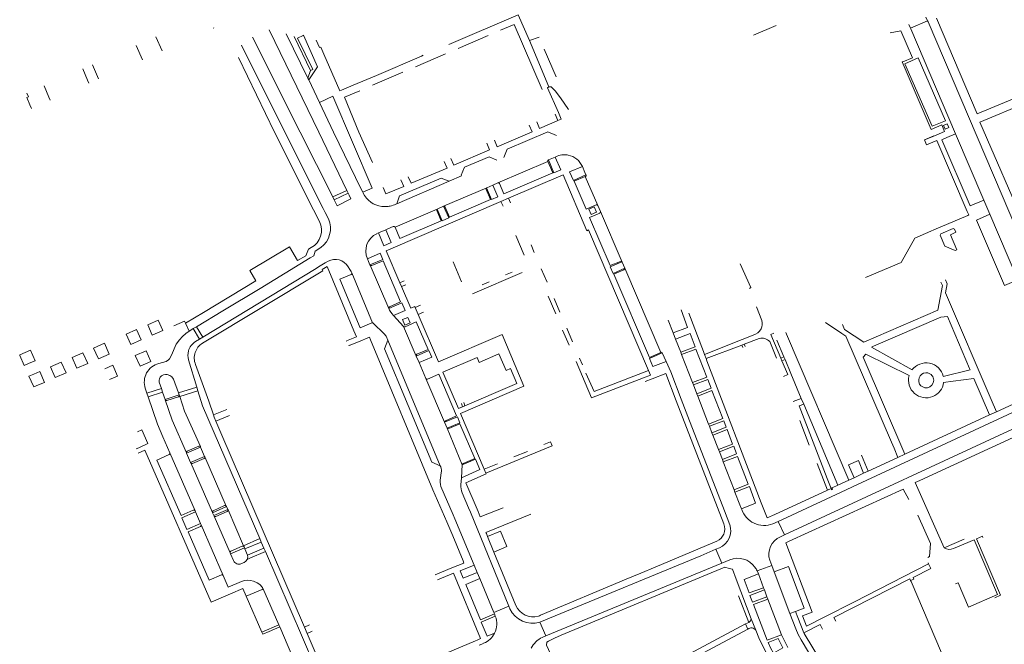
# Model space of a CAD drawing. Extents: x 145000 to 155000, y 457500 to 470000.
# Tile 53 of 256: x 147591 to 147919, y 458829 to 459038. Entities that reach past the tile are written whole.
import ezdxf

# ---------------------------------------------------------------- set-up
doc = ezdxf.new("R2010")
doc.units = 0
doc.header["$LTSCALE"] = 0.2
doc.header["$MEASUREMENT"] = 0
doc.layers.add('kant verharding', color=252, linetype='Continuous', lineweight=0)

msp = doc.modelspace()

# ---------------------------------------------------------------- linework, layer by layer
at = {"layer": 'kant verharding', "lineweight": 0}
for p, q in [((147892.59, 459038.34), (147893.16, 459037.11)), ((147655.28, 459034.64), (147655.17, 459034.85)), ((147842.64, 459035.55), (147835.15, 459032.37)), ((147886.92, 459035.92), (147887.43, 459034.72)), ((147887.43, 459034.72), (147893.16, 459037.11)), ((147893.28, 459036.84), (147893.16, 459037.11)), ((147930.33, 458949.87), (147893.28, 459036.84)), ((147909.63, 459006.15), (147896.1, 459037.98)), ((147636.03, 459031.75), (147638.15, 459027.12)), ((147686.67, 459018), (147679.45, 459032.82)), ((147682.11, 459031.86), (147687.58, 459020.59)), ((147746.72, 459032.2), (147736.73, 459027.92)), ((147760.47, 459030.53), (147763.7, 459031.72)), ((147887.43, 459034.72), (147887.55, 459034.43)), ((147887.55, 459034.43), (147902.42, 458999.51)), ((147629.46, 459028.9), (147631.57, 459024.15)), ((147691.98, 459026), (147690.95, 459028.37)), ((147760.47, 459030.53), (147766.91, 459015.14)), ((147709.55, 459018.89), (147724.48, 459025.37)), ((147732.55, 459026.12), (147722.46, 459021.79)), ((147724.48, 459025.37), (147725.11, 459025.64)), ((147769.33, 459018.53), (147765.43, 459027.73)), ((147616.9, 459017.78), (147614.88, 459022.51)), ((147613.19, 459017.41), (147611.62, 459021.09)), ((147687.58, 459020.59), (147686.67, 459018)), ((147709.55, 459018.89), (147701.74, 459015.67)), ((147718.25, 459019.98), (147708.24, 459015.68)), ((147600.34, 459011.74), (147598.75, 459015.45)), ((147613.65, 459016.35), (147613.19, 459017.41)), ((147686.92, 459017.48), (147686.67, 459018)), ((147690.52, 459009.91), (147686.92, 459017.48)), ((147701.74, 459015.67), (147697.83, 459014.06)), ((147934.96, 459016.66), (147909.63, 459006.15)), ((147703.96, 459013.85), (147698.84, 459011.65)), ((147910.57, 459003.38), (147932.81, 459012.62)), ((147594.57, 459007.93), (147594.05, 459009.14)), ((147600.8, 459010.67), (147600.34, 459011.74)), ((147769.91, 459003.94), (147769.06, 459006.07)), ((147771.09, 459004.41), (147770.15, 459006.54)), ((147769.73, 459003.86), (147769.91, 459003.94)), ((147769.91, 459003.94), (147771.09, 459004.41)), ((147933.35, 458950.61), (147910.57, 459003.38)), ((147899.61, 458998.28), (147902.42, 458999.51)), ((147902.42, 458999.51), (147911.86, 458977.41)), ((147749.92, 458983.16), (147766.59, 458990.28)), ((147769.04, 458991.77), (147766.86, 458990.84)), ((147769.71, 458992.05), (147769.04, 458991.77)), ((147771.68, 458985.84), (147753.51, 458978.06)), ((147778.13, 458988.62), (147773.86, 458986.8)), ((147778.96, 458986.66), (147778.13, 458988.62)), ((147779.3, 458985.86), (147778.96, 458986.66)), ((147733.69, 458983.68), (147716.24, 458976.22)), ((147746.23, 458981.55), (147748.24, 458982.42)), ((147748.24, 458982.42), (147749.92, 458983.16)), ((147779.08, 458985.25), (147779.17, 458985.29)), ((147779.08, 458985.25), (147783.31, 458975.59)), ((147694.93, 458978.46), (147699.6, 458980.65)), ((147700.07, 458979.68), (147695.42, 458977.48)), ((147699.6, 458980.65), (147700.07, 458979.68)), ((147700.07, 458979.68), (147700.39, 458979.01)), ((147704.94, 458980.05), (147704.43, 458981.09)), ((147705.05, 458979.83), (147704.94, 458980.05)), ((147705.08, 458979.78), (147705.05, 458979.83)), ((147711.75, 458981.64), (147712.63, 458979.49)), ((147746.23, 458981.55), (147731.89, 458975.39)), ((147746.23, 458981.55), (147746.2, 458981.53)), ((147694.93, 458978.46), (147695.42, 458977.48)), ((147695.42, 458977.48), (147695.83, 458976.67)), ((147696.39, 458975.56), (147695.83, 458976.67)), ((147696.39, 458975.56), (147700.97, 458977.82)), ((147700.97, 458977.82), (147700.39, 458979.01)), ((147714.33, 458961.2), (147750.99, 458976.98)), ((147716.24, 458976.22), (147716.01, 458976.1)), ((147753.51, 458978.06), (147750.99, 458976.98)), ((147750.99, 458976.98), (147751.68, 458975.4)), ((147753.51, 458978.06), (147754.2, 458976.48)), ((147911.86, 458977.41), (147913.88, 458972.7)), ((147690.5, 458970.27), (147688.55, 458974.16)), ((147692.4, 458973.33), (147691.77, 458974.58)), ((147692.4, 458973.33), (147693.51, 458971.13)), ((147729.72, 458974.44), (147715.71, 458968.36)), ((147731.89, 458975.39), (147729.72, 458974.44)), ((147784.14, 458973.64), (147783.31, 458975.59)), ((147784.14, 458973.64), (147791.37, 458956.79)), ((147913.88, 458972.7), (147923.19, 458950.89)), ((147906.51, 458972.31), (147895.2, 458967.46)), ((147710.16, 458966.48), (147709.64, 458966.24)), ((147712.63, 458967.54), (147710.16, 458966.48)), ((147714.24, 458968.24), (147712.63, 458967.54)), ((147715.11, 458968.61), (147714.24, 458968.24)), ((147715.71, 458968.36), (147715.69, 458968.42)), ((147895.2, 458967.46), (147894.21, 458967.03)), ((147755.89, 458965.62), (147758.69, 458959.12)), ((147680.49, 458961.85), (147683.25, 458957.24)), ((147706.47, 458957.85), (147710.78, 458959.71)), ((147712.73, 458960.52), (147714.33, 458961.2)), ((147717.28, 458949.9), (147712.73, 458960.52)), ((147762.08, 458960), (147761.09, 458962.5)), ((147683.96, 458956.04), (147687.45, 458958.16)), ((147688.65, 458958.88), (147687.45, 458958.16)), ((147690.74, 458955.51), (147692.45, 458956.52)), ((147692.45, 458956.52), (147693.36, 458957.06)), ((147706.47, 458957.85), (147706.83, 458957.01)), ((147706.83, 458957.01), (147707.33, 458955.84)), ((147735.03, 458956.89), (147737.88, 458950.22)), ((147792.21, 458954.73), (147791.37, 458956.79)), ((147651.53, 458929.77), (147690.52, 458953.15)), ((147651.62, 458931.77), (147689.39, 458954.64)), ((147670.71, 458948.01), (147683.96, 458956.04)), ((147689.39, 458954.64), (147689.56, 458954.75)), ((147689.56, 458954.75), (147690.74, 458955.51)), ((147690.52, 458953.15), (147691.69, 458953.85)), ((147693.09, 458955.33), (147691.39, 458954.35)), ((147691.69, 458953.85), (147691.39, 458954.35)), ((147700.05, 458955.17), (147700.6, 458954.35)), ((147708.22, 458936.58), (147701.32, 458953.14)), ((147707.38, 458955.72), (147707.33, 458955.84)), ((147713.6, 458941.28), (147707.38, 458955.72)), ((147758.02, 458953.34), (147741.46, 458946.19)), ((147752.52, 458952.51), (147754.69, 458953.44)), ((147764.43, 458954.55), (147766.34, 458950.09)), ((147792.22, 458954.69), (147792.21, 458954.73)), ((147792.21, 458954.73), (147804.3, 458926.65)), ((147651.85, 458939.97), (147669.32, 458950.47)), ((147718.72, 458950.51), (147717.28, 458949.9)), ((147717.85, 458948.59), (147717.28, 458949.9)), ((147744.76, 458949.19), (147747.01, 458950.15)), ((147719.29, 458949.21), (147717.85, 458948.59)), ((147769.23, 458939.56), (147766.76, 458945.41)), ((147768.67, 458944.64), (147770.55, 458940.13)), ((147645.9, 458936.44), (147651.85, 458939.97)), ((147722.38, 458941.68), (147722.24, 458942.01)), ((147722.38, 458941.68), (147724.16, 458942.44)), ((147723.38, 458939.29), (147722.38, 458941.68)), ((147723.38, 458939.29), (147725.17, 458940.07)), ((147813.57, 458939.71), (147818.43, 458926.98)), ((147836.17, 458941.89), (147837.89, 458937.29)), ((147645.9, 458936.44), (147647.09, 458933.77)), ((147715.21, 458938.99), (147718.52, 458935.34)), ((147730.13, 458923.56), (147723.38, 458939.29)), ((147806.68, 458937.41), (147808.38, 458933.17)), ((147859.08, 458936.69), (147864.6, 458932.95)), ((147649.52, 458935.25), (147648.46, 458934.62)), ((147648.46, 458934.62), (147650.52, 458931.1)), ((147651.62, 458931.77), (147649.52, 458935.25)), ((147718.52, 458935.34), (147722.74, 458925.48)), ((147771.51, 458934.09), (147773.73, 458929.13)), ((147774.83, 458930.24), (147772.92, 458934.7)), ((147808.38, 458933.17), (147809.18, 458931.08)), ((147846.13, 458932.8), (147845.94, 458933.27)), ((147864.81, 458935.94), (147865.51, 458934.31)), ((147649.19, 458930.3), (147650.52, 458931.1)), ((147650.52, 458931.1), (147651.62, 458931.77)), ((147699.57, 458930.55), (147702.82, 458931.91)), ((147699.64, 458930.41), (147699.57, 458930.55)), ((147703.47, 458930.24), (147707.14, 458931.77)), ((147707.51, 458930.87), (147707.14, 458931.77)), ((147728.34, 458880.92), (147707.51, 458930.87)), ((147713.29, 458930.71), (147730.76, 458888.95)), ((147809.18, 458931.08), (147810.88, 458926.72)), ((147818.8, 458926.02), (147831.33, 458930.98)), ((147831.33, 458930.98), (147835.06, 458932.46)), ((147832.05, 458929.42), (147837.05, 458931.3)), ((147840.53, 458930.28), (147842.79, 458924.79)), ((147845.27, 458925.17), (147842.95, 458930.72)), ((147866.88, 458884.13), (147846.13, 458932.8)), ((147810.88, 458926.72), (147811.19, 458925.96)), ((147818.43, 458926.98), (147818.8, 458926.02)), ((147819.33, 458924.65), (147831.21, 458929.11)), ((147831.21, 458929.11), (147832.05, 458929.42)), ((147831.53, 458928.29), (147831.21, 458929.11)), ((147832.05, 458929.42), (147832.36, 458928.61)), ((147874.5, 458928.46), (147875.08, 458928.71)), ((147887.95, 458920.83), (147874.5, 458928.46)), ((147649.66, 458915.1), (147646.92, 458924.22)), ((147722.74, 458925.48), (147723.69, 458923.27)), ((147723.69, 458923.27), (147725.96, 458918)), ((147778.11, 458922.58), (147777.17, 458924.79)), ((147806.01, 458923.69), (147804.75, 458926.51)), ((147807.59, 458920.21), (147806.01, 458923.69)), ((147811.19, 458925.96), (147814.82, 458916.63)), ((147818.8, 458926.02), (147819.33, 458924.65)), ((147819.33, 458924.65), (147819.64, 458923.84)), ((147819.64, 458923.84), (147837.7, 458876.61)), ((147845.27, 458925.17), (147844.24, 458924.76)), ((147844.61, 458923.88), (147844.24, 458924.76)), ((147845.65, 458924.27), (147844.61, 458923.88)), ((147846.57, 458919.28), (147844.61, 458923.88)), ((147845.65, 458924.27), (147845.27, 458925.17)), ((147847.57, 458919.69), (147845.65, 458924.27)), ((147731.62, 458920.09), (147736.8, 458907.97)), ((147800.16, 458920.7), (147800.82, 458919.15)), ((147811.08, 458911.15), (147807.59, 458920.21)), ((147907.36, 458920.87), (147898.36, 458918.71)), ((147907.16, 458921.33), (147907.36, 458920.87)), ((147623.23, 458918.81), (147620.52, 458917.64)), ((147725.96, 458918), (147732.21, 458903.41)), ((147800.82, 458919.15), (147798.51, 458918.25)), ((147801.4, 458917.9), (147799.01, 458916.97)), ((147805.87, 458919.62), (147801.4, 458917.9)), ((147845.15, 458918.69), (147846.57, 458919.28)), ((147851.06, 458911.37), (147847.57, 458919.69)), ((147898.49, 458916.62), (147901.66, 458917.06)), ((147901.66, 458917.06), (147908.6, 458918.02)), ((147908.6, 458918.02), (147913.8, 458905.88)), ((147632.45, 458914.73), (147633.02, 458913.06)), ((147633.02, 458913.06), (147637.84, 458914.68)), ((147638.25, 458913.47), (147633.42, 458911.88)), ((147638.25, 458913.47), (147637.84, 458914.68)), ((147639.08, 458911), (147638.25, 458913.47)), ((147643.52, 458913.24), (147649.66, 458915.1)), ((147650.02, 458913.89), (147643.94, 458912.03)), ((147650.02, 458913.89), (147649.66, 458915.1)), ((147739, 458908.92), (147754.71, 458915.69)), ((147814.82, 458916.63), (147815.11, 458915.88)), ((147815.11, 458915.88), (147816.25, 458912.92)), ((147633.02, 458913.06), (147633.42, 458911.88)), ((147643.76, 458912.56), (147639.08, 458911)), ((147639.12, 458910.89), (147639.08, 458911)), ((147643.52, 458913.24), (147643.76, 458912.56)), ((147643.76, 458912.56), (147643.82, 458912.38)), ((147643.82, 458912.38), (147643.94, 458912.03)), ((147811.08, 458911.15), (147813.31, 458905.34)), ((147816.25, 458912.92), (147816.55, 458912.15)), ((147816.55, 458912.15), (147820.17, 458902.82)), ((147848.32, 458910.31), (147851.06, 458911.37)), ((147851.88, 458909.43), (147851.06, 458911.37)), ((147869.77, 458882.66), (147932, 458911.64)), ((147914.35, 458911.04), (147916.11, 458906.93)), ((147926.1, 458911.51), (147916.11, 458906.93)), ((147655.17, 458905.9), (147659.69, 458907.71)), ((147736.8, 458907.97), (147738.22, 458908.59)), ((147737.8, 458909.64), (147738.22, 458908.59)), ((147738.22, 458908.59), (147739, 458908.92)), ((147739, 458908.92), (147738.58, 458909.97)), ((147934.38, 458907.14), (147845.52, 458865.86)), ((147863.2, 458882.43), (147851.88, 458909.43)), ((147916.11, 458906.93), (147913.8, 458905.88)), ((147655.97, 458903.82), (147660.57, 458905.67)), ((147745.42, 458887.81), (147737.52, 458906.3)), ((147825.45, 458873.96), (147813.31, 458905.34)), ((147853.72, 458895.76), (147850.56, 458904.05)), ((147913.8, 458905.88), (147885.59, 458892.79)), ((147890.58, 458884.02), (147935.35, 458904.7)), ((147631.37, 458900.87), (147629.89, 458900.22)), ((147633.38, 458896.33), (147631.37, 458900.87)), ((147732.21, 458903.41), (147733.02, 458901.43)), ((147738.08, 458889.22), (147733.02, 458901.43)), ((147820.17, 458902.82), (147820.46, 458902.08)), ((147820.46, 458902.08), (147821.3, 458899.92)), ((147638.36, 458898.52), (147640.7, 458893.19)), ((147821.3, 458899.92), (147821.59, 458899.16)), ((147630.3, 458894.93), (147629.48, 458894.55)), ((147630.07, 458893.13), (147632.35, 458894.09)), ((147630.3, 458894.93), (147631.7, 458895.57)), ((147631.7, 458895.57), (147631.98, 458895.69)), ((147631.98, 458895.69), (147633.38, 458896.33)), ((147650.92, 458895.16), (147646.24, 458893.12)), ((147650.92, 458895.16), (147650.87, 458895.29)), ((147650.92, 458895.16), (147652.24, 458892.04)), ((147823.46, 458894.35), (147823.76, 458893.57)), ((147881.1, 458896.77), (147881.98, 458894.73)), ((147881.98, 458894.73), (147883.28, 458891.72)), ((147649.06, 458873.95), (147640.7, 458893.19)), ((147646.24, 458893.12), (147646.2, 458893.2)), ((147647.57, 458890.03), (147646.24, 458893.12)), ((147647.57, 458890.03), (147652.24, 458892.04)), ((147652.24, 458892.04), (147652.31, 458891.89)), ((147659.46, 458875.51), (147652.31, 458891.89)), ((147759.79, 458893.71), (147755.28, 458891.87)), ((147823.76, 458893.57), (147824.76, 458891)), ((147824.76, 458891), (147825.05, 458890.24)), ((147871.11, 458892.49), (147873.32, 458887.11)), ((147883.28, 458891.72), (147873.32, 458887.11)), ((147885.59, 458892.79), (147883.28, 458891.72)), ((147647.63, 458889.91), (147647.57, 458890.03)), ((147647.63, 458889.91), (147654.86, 458873.39)), ((147730.92, 458888.52), (147730.76, 458888.95)), ((147738.08, 458889.22), (147737.8, 458884.95)), ((147749.83, 458889.56), (147745.42, 458887.81)), ((147745.98, 458886.47), (147745.42, 458887.81)), ((147825.05, 458890.24), (147828.68, 458880.89)), ((147858.42, 458884.24), (147856.38, 458889.65)), ((147730.85, 458884.86), (147731.11, 458886.61)), ((147737.8, 458884.95), (147737.65, 458882.56)), ((147859.76, 458880.84), (147858.42, 458884.24)), ((147859.67, 458884.71), (147860.98, 458881.4)), ((147866.88, 458884.13), (147863.2, 458882.43)), ((147868.65, 458884.95), (147866.88, 458884.13)), ((147871.83, 458886.42), (147868.65, 458884.95)), ((147873.32, 458887.11), (147871.83, 458886.42)), ((147888.99, 458883.31), (147890.58, 458884.02)), ((147728.34, 458880.92), (147732.91, 458870.21)), ((147735.05, 458872.53), (147730.99, 458882.05)), ((147828.68, 458880.89), (147828.97, 458880.13)), ((147842.25, 458872.74), (147859.76, 458880.84)), ((147847, 458863.79), (147885.04, 458881.12)), ((147859.76, 458880.84), (147860.98, 458881.4)), ((147861.31, 458881.55), (147860.98, 458881.4)), ((147863.2, 458882.43), (147861.31, 458881.55)), ((147864.35, 458880.13), (147869.77, 458882.66)), ((147885.04, 458881.12), (147886.89, 458877.64)), ((147898.69, 458861.6), (147888.99, 458883.31)), ((147738.1, 458879.95), (147740.21, 458874.94)), ((147828.97, 458880.13), (147830.61, 458875.92)), ((147847.94, 458872.49), (147864.35, 458880.13)), ((147659.55, 458875.33), (147654.9, 458873.28)), ((147655.31, 458872.31), (147660.02, 458874.37)), ((147659.55, 458875.33), (147659.46, 458875.51)), ((147660.02, 458874.37), (147659.55, 458875.33)), ((147660.02, 458874.37), (147660.06, 458874.26)), ((147665.22, 458862.3), (147660.06, 458874.26)), ((147740.21, 458874.94), (147740.82, 458873.45)), ((147743.35, 458873.73), (147743.05, 458874.44)), ((147751.7, 458874.88), (147744.11, 458871.9)), ((147831.11, 458874.62), (147830.61, 458875.92)), ((147831.21, 458874.38), (147831.11, 458874.62)), ((147649.23, 458873.55), (147649.06, 458873.95)), ((147649.23, 458873.55), (147650.9, 458869.69)), ((147654.9, 458873.28), (147654.86, 458873.39)), ((147655.31, 458872.31), (147654.9, 458873.28)), ((147655.38, 458872.17), (147655.31, 458872.31)), ((147655.38, 458872.17), (147660.73, 458859.92)), ((147735.05, 458872.53), (147735.59, 458871.25)), ((147735.59, 458871.25), (147742.05, 458855.86)), ((147740.82, 458873.45), (147753.61, 458842.15)), ((147744.11, 458871.9), (147743.35, 458873.73)), ((147746, 458866.72), (147760.89, 458872.76)), ((147825.45, 458873.96), (147827.26, 458869.3)), ((147843.36, 458870.4), (147847.94, 458872.49)), ((147650.9, 458869.69), (147651.08, 458869.3)), ((147658.41, 458852.4), (147651.08, 458869.3)), ((147843.36, 458870.4), (147841.53, 458869.56)), ((147843.36, 458870.4), (147845.52, 458865.86)), ((147665.22, 458862.3), (147670.61, 458864.7)), ((147670.61, 458864.7), (147671.13, 458863.49)), ((147746.53, 458865.39), (147748.64, 458860.14)), ((147845.52, 458865.86), (147844.12, 458865.2)), ((147898.69, 458861.6), (147905.29, 458864.48)), ((147660.89, 458859.55), (147665.54, 458861.55)), ((147665.38, 458861.95), (147665.22, 458862.3)), ((147665.54, 458861.55), (147665.38, 458861.95)), ((147665.54, 458861.55), (147665.69, 458861.2)), ((147671.13, 458863.49), (147665.69, 458861.2)), ((147665.69, 458861.2), (147666.54, 458859.17)), ((147666.54, 458859.17), (147671.98, 458861.51)), ((147671.13, 458863.49), (147671.98, 458861.51)), ((147672.5, 458860.32), (147671.98, 458861.51)), ((147821.64, 458863.28), (147802.38, 458855.17)), ((147817.58, 458858.97), (147822.64, 458861.12)), ((147822.89, 458863.8), (147821.64, 458863.28)), ((147822.64, 458861.12), (147823.76, 458861.59)), ((147822.64, 458861.12), (147824.6, 458856.51)), ((147845.91, 458863.3), (147846.56, 458863.59)), ((147846.56, 458863.59), (147847, 458863.79)), ((147660.89, 458859.55), (147660.73, 458859.92)), ((147660.89, 458859.55), (147661.86, 458857.31)), ((147666.45, 458857.73), (147667.35, 458858.11)), ((147667.35, 458858.11), (147672.5, 458860.32)), ((147672.5, 458860.32), (147692.16, 458814.86)), ((147769.01, 458838.95), (147817.58, 458858.97)), ((147734.6, 458854.87), (147729.11, 458852.61)), ((147742.05, 458855.86), (147743.07, 458853.4)), ((147765.92, 458832.3), (147824.6, 458856.51)), ((147827.23, 458857.59), (147824.6, 458856.51)), ((147836.33, 458853.87), (147841.22, 458855.72)), ((147841.22, 458855.72), (147840.56, 458857.44)), ((147841.22, 458855.72), (147842.04, 458853.59)), ((147735.17, 458853.16), (147729.79, 458850.95)), ((147744.14, 458831.33), (147735.17, 458853.16)), ((147743.07, 458853.4), (147743.93, 458851.33)), ((147743.93, 458851.33), (147748.6, 458840.09)), ((147834.38, 458837.95), (147829.35, 458851.17)), ((147836.75, 458852.87), (147836.33, 458853.87)), ((147838.43, 458848.31), (147836.75, 458852.87)), ((147842.04, 458853.59), (147847.27, 458839.71)), ((147887.5, 458850.7), (147887.25, 458851.28)), ((147888.51, 458851.19), (147887.5, 458850.7)), ((147671.65, 458848.15), (147676.95, 458835.97)), ((147838.75, 458847.54), (147838.43, 458848.31)), ((147887.66, 458850.32), (147887.5, 458850.7)), ((147916.32, 458783.04), (147887.66, 458850.32)), ((147671.3, 458833.54), (147666.05, 458845.46)), ((147830.17, 458845.59), (147833.59, 458836.72)), ((147839.61, 458845.25), (147838.75, 458847.54)), ((147839.9, 458844.51), (147839.61, 458845.25)), ((147748.6, 458840.09), (147753.61, 458842.15)), ((147753.61, 458842.15), (147753.99, 458841.23)), ((147844.43, 458832.61), (147839.9, 458844.51)), ((147748.6, 458840.09), (147748.81, 458839.58)), ((147748.81, 458839.58), (147749.11, 458838.84)), ((147769.01, 458838.95), (147763.89, 458836.84)), ((147847.27, 458839.71), (147849.18, 458840.42)), ((147849.95, 458838.4), (147849.18, 458840.42)), ((147851.89, 458833.27), (147849.95, 458838.4)), ((147676.95, 458835.97), (147671.3, 458833.54)), ((147673.8, 458833.73), (147677.28, 458835.24)), ((147677.28, 458835.24), (147676.95, 458835.97)), ((147677.28, 458835.24), (147687.02, 458812.71)), ((147687.17, 458835.89), (147685.49, 458835.13)), ((147686.39, 458833.04), (147685.49, 458835.13)), ((147763.89, 458836.84), (147765.92, 458832.3)), ((147832.47, 458836.29), (147833.59, 458836.72)), ((147833.22, 458834.51), (147832.47, 458836.29)), ((147835.95, 458834.15), (147834.38, 458837.95)), ((147671.3, 458833.54), (147671.63, 458832.79)), ((147671.63, 458832.79), (147673.8, 458833.73)), ((147688.03, 458833.8), (147686.39, 458833.04)), ((147694.61, 458813.96), (147686.39, 458833.04)), ((147764.68, 458831.77), (147765.92, 458832.3)), ((147803.71, 458818.76), (147833.22, 458834.51)), ((147844.43, 458832.61), (147846.57, 458828.35)), ((147742.49, 458830.63), (147699.93, 458812.76)), ((147743.01, 458830.85), (147742.49, 458830.63)), ((147744.14, 458831.33), (147743.01, 458830.85)), ((147745.22, 458829.77), (147743.73, 458829.13))]:
    msp.add_line(p, q, dxfattribs=at)
at = {"layer": 'kant verharding', "lineweight": 0, "flags": 128}
for points in [[(147733.66, 459029.28), (147756.73, 459039.11), (147760.47, 459030.53)], [(147764.76, 459014.28), (147755.35, 459035.91), (147750.86, 459033.98)], [(147668.22, 459031.71), (147684.1, 459000), (147694.93, 458978.46)], [(147673.81, 459034.16), (147690.25, 459000), (147699.6, 458980.65)], [(147687.58, 459020.59), (147688.33, 459020.96), (147683.25, 459031.41), (147685.09, 459032.25)], [(147685.09, 459032.25), (147685.25, 459032.33), (147689.88, 459021.81), (147686.92, 459017.48)], [(147884.28, 459033.75), (147880.67, 459033.08)], [(147884.92, 459023.51), (147888.08, 459024.85), (147884.28, 459033.75)], [(147664.56, 459029.02), (147679.01, 459000), (147691.77, 458974.58)], [(147689.46, 459030.71), (147690.58, 459028.21), (147690.95, 459028.37)], [(147697.83, 459014.06), (147697.27, 459013.83), (147691.98, 459026)], [(147688.55, 458974.16), (147675.53, 459000), (147663.54, 459024.93)], [(147894.3, 459000.94), (147884.71, 459023.42), (147884.92, 459023.51)], [(147894.67, 459002), (147899.12, 459003.87), (147890, 459024.77), (147885.56, 459022.85), (147894.67, 459002)], [(147770.15, 459006.54), (147766.46, 459014.85), (147766.91, 459015.14)], [(147766.91, 459015.14), (147767.76, 459015.11), (147769.09, 459013.85), (147770.88, 459011.48), (147773.53, 459007.62)], [(147594.05, 459009.14), (147593.02, 459011.56), (147593.57, 459011.79), (147593.06, 459013)], [(147704.94, 458980.05), (147708.12, 458981.43), (147695, 459012.01), (147690.52, 459009.91)], [(147704.43, 458981.09), (147695.23, 459000), (147690.52, 459009.91)], [(147698.84, 459011.65), (147703.59, 459000), (147708.22, 458989.89)], [(147760.44, 459002.39), (147761.36, 459000.21), (147749.74, 458995.19), (147748.79, 458997.43)], [(147762.93, 459003.46), (147763.84, 459001.32), (147769.73, 459003.86)], [(147894.3, 459000.94), (147897.87, 459002.46), (147898.82, 459000.24)], [(147899.67, 459002.81), (147898.43, 459002.28), (147898.96, 459001.05), (147900.22, 459001.58), (147899.67, 459002.81)], [(147751.9, 458991.65), (147753.08, 458994.4), (147766.56, 459000.12), (147769.48, 458998.97)], [(147898.82, 459000.24), (147895.26, 458998.69), (147892.14, 458997.46)], [(147892.14, 458997.46), (147895.22, 458998.77)], [(147734.29, 458991.24), (147735.29, 458989.03), (147747.22, 458994.13), (147746.3, 458996.37)], [(147892.14, 458997.46), (147892.81, 458995.85), (147896.23, 458997.32), (147906.37, 458973.66)], [(147911.86, 458977.41), (147907.38, 458975.45), (147897.89, 458997.51), (147899.61, 458998.28)], [(147720.12, 458985.21), (147721.05, 458983.04), (147733.08, 458988.1), (147732.09, 458990.31)], [(147737.73, 458985.74), (147738.89, 458988.35), (147747.07, 458991.8), (147749.64, 458990.71)], [(147766.59, 458990.28), (147768.22, 458986.5), (147751.96, 458979.55), (147750.51, 458982.92)], [(147769.04, 458991.77), (147770.91, 458987.52), (147768.56, 458986.54), (147766.86, 458990.84)], [(147737.73, 458985.74), (147737.85, 458985.46), (147733.69, 458983.68)], [(147800.16, 458920.7), (147780.17, 458967.47), (147779.62, 458967.22), (147771.68, 458985.84)], [(147773.86, 458986.8), (147775.14, 458983.91), (147779.3, 458985.86)], [(147712.63, 458979.49), (147718.61, 458981.9), (147717.61, 458984.14)], [(147716.24, 458976.22), (147717.22, 458978.79), (147731.08, 458984.71), (147733.69, 458983.68)], [(147748.24, 458982.42), (147749.95, 458978.52), (147747.87, 458977.65), (147746.2, 458981.53)], [(147782.68, 458975.81), (147779.37, 458974.37), (147775.37, 458983.67), (147779.08, 458985.25)], [(147746.07, 458981), (147747.52, 458977.65), (147733.79, 458971.74), (147732.37, 458975.1)], [(147715.71, 458968.36), (147717.32, 458964.65), (147731.05, 458970.54), (147729.61, 458973.9)], [(147731.89, 458975.39), (147733.58, 458971.5), (147731.39, 458970.55), (147729.72, 458974.44)], [(147782.84, 458973.36), (147782.07, 458975.17), (147780.28, 458974.42), (147781.02, 458972.61), (147782.84, 458973.36)], [(147790.8, 458957.01), (147787.37, 458955.59), (147780.54, 458971.62), (147783.88, 458973.03)], [(147906.37, 458973.66), (147906.88, 458972.47), (147906.51, 458972.31)], [(147923.19, 458950.89), (147918.74, 458948.92), (147909.42, 458970.71), (147913.88, 458972.7)], [(147712.63, 458967.54), (147714.46, 458963.28), (147711.99, 458962.18), (147710.16, 458966.48)], [(147894.21, 458967.03), (147888.86, 458964.74), (147884.38, 458956.6), (147872.48, 458951.59)], [(147902.59, 458966.68), (147902.13, 458967.78), (147901.68, 458967.94), (147897.54, 458966.16), (147897.34, 458965.7), (147898.87, 458962.02), (147902.37, 458960.6), (147902.89, 458960.85), (147900.76, 458965.9), (147902.59, 458966.68)], [(147669.32, 458950.47), (147667.27, 458953.92), (147680.49, 458961.85)], [(147683.25, 458957.24), (147686, 458958.86), (147686.88, 458961.11), (147687.74, 458961.62)], [(147690.99, 458961.6), (147689.03, 458960.42), (147688.68, 458958.9), (147688.65, 458958.88)], [(147710.78, 458959.71), (147711.64, 458957.65), (147707.33, 458955.84)], [(147707.95, 458955.59), (147711.7, 458957.22), (147717.57, 458943.49), (147713.85, 458941.86)], [(147791.29, 458956.9), (147787.36, 458955.24), (147788.34, 458952.99), (147792.22, 458954.69)], [(147791.37, 458956.79), (147791.33, 458956.85), (147791.29, 458956.9)], [(147830.72, 458956.2), (147834.21, 458948.31), (147833.8, 458948)], [(147702.82, 458931.91), (147702, 458933.85), (147693.09, 458955.33)], [(147700.6, 458954.35), (147701.05, 458953.65), (147701.31, 458953.17), (147701.32, 458953.14)], [(147804.3, 458926.65), (147800.49, 458925), (147788.58, 458952.76), (147791.95, 458954.2)], [(147701.06, 458952.66), (147697.31, 458951.05), (147704.04, 458934.86), (147707.97, 458936.55), (147708.09, 458936.58), (147708.22, 458936.58)], [(147865.51, 458934.31), (147871.92, 458930.11), (147896.54, 458940.76), (147898.08, 458948.93), (147897.55, 458950.13)], [(147899.13, 458950.82), (147899.72, 458949.52), (147899.15, 458946.51), (147914.35, 458911.04)], [(147649.52, 458935.25), (147658.34, 458940.52), (147670.71, 458948.01)], [(147722.24, 458942.01), (147720.91, 458941.44), (147717.85, 458948.59)], [(147713.6, 458941.28), (147717.95, 458943.19), (147719.05, 458940.64), (147715.21, 458938.99)], [(147713.6, 458941.28), (147713.81, 458940.79), (147714.04, 458940.38), (147714.64, 458939.62), (147715.21, 458938.99)], [(147810.99, 458940.81), (147813.18, 458935.03), (147808.38, 458933.17)], [(147638.27, 458933.95), (147636.75, 458937.42), (147633.3, 458935.91), (147634.82, 458932.45), (147638.27, 458933.95)], [(147642.01, 458935.57), (147645.57, 458937.04), (147645.9, 458936.44)], [(147713.29, 458930.71), (147712.69, 458932.06), (147712.11, 458932.82), (147708.46, 458936.43)], [(147720.75, 458936.55), (147719.99, 458938.35), (147718.17, 458937.59), (147718.94, 458935.78), (147720.75, 458936.55)], [(147719.02, 458935.24), (147722.78, 458936.84), (147726.73, 458927.65), (147722.97, 458926.06)], [(147875.08, 458928.71), (147897.55, 458938.44), (147899.74, 458938.62), (147907.16, 458921.33)], [(147631.11, 458930.83), (147629.58, 458934.29), (147626.11, 458932.81), (147627.64, 458929.35), (147631.11, 458930.83)], [(147647.09, 458933.77), (147646.03, 458932.99), (147644.88, 458931.97), (147643.84, 458930.84), (147642.82, 458929.4), (147641.22, 458925.73), (147640.59, 458924.57), (147640.23, 458924.18), (147639.39, 458923.67), (147636.97, 458922.99)], [(147648.46, 458934.62), (147647.28, 458933.9), (147647.09, 458933.77)], [(147844.24, 458924.76), (147840.86, 458932.7), (147841.94, 458933.12)], [(147700.3, 458929.07), (147700.37, 458928.94), (147703.47, 458930.24)], [(147713.29, 458930.71), (147712.2, 458927.87), (147727.97, 458890.16), (147730.76, 458888.95)], [(147737.52, 458906.3), (147758.63, 458915.39), (147751.36, 458932.64), (147730.13, 458923.56)], [(147809.18, 458931.08), (147813.98, 458932.93), (147815.66, 458928.59), (147810.88, 458926.72)], [(147864.6, 458932.95), (147865.89, 458932.08), (147881.1, 458896.77)], [(147590.71, 458925.7), (147590.63, 458925.9), (147594.19, 458927.45), (147595.73, 458923.91), (147593.78, 458923.05)], [(147609.56, 458921.66), (147609.67, 458921.42), (147613.3, 458922.99), (147611.64, 458926.56), (147608.09, 458925), (147609.56, 458921.66)], [(147620.41, 458926.12), (147618.85, 458929.71), (147615.27, 458928.12), (147616.74, 458924.8)], [(147630.72, 458922.06), (147634.29, 458923.6), (147632.74, 458927.2), (147629.14, 458925.63), (147630.72, 458922.06)], [(147723.69, 458923.27), (147727.98, 458925.12), (147727.01, 458927.3), (147722.74, 458925.48)], [(147804.75, 458926.51), (147804.63, 458926.79), (147804.3, 458926.65)], [(147811.19, 458925.96), (147815.89, 458927.77), (147819.55, 458918.43), (147814.82, 458916.63)], [(147593.78, 458923.05), (147592.17, 458922.34), (147590.71, 458925.7)], [(147602.37, 458918.53), (147602.46, 458918.3), (147606.08, 458919.84), (147604.5, 458923.44), (147600.92, 458921.85), (147602.37, 458918.53)], [(147616.74, 458924.8), (147616.84, 458924.57), (147620.41, 458926.12)], [(147743.77, 458923.34), (147743.09, 458924.97), (147731.62, 458920.09)], [(147752.69, 458920.63), (147750.33, 458926.17), (147743.77, 458923.34)], [(147798.51, 458918.25), (147781.12, 458911.6), (147776.07, 458923.68)], [(147804.75, 458926.51), (147800.48, 458924.65), (147801.59, 458922.02), (147806.01, 458923.69)], [(147872.58, 458926.14), (147871.68, 458925.06), (147885.59, 458892.79)], [(147886.99, 458918.94), (147872.58, 458926.14)], [(147596.93, 458915.88), (147598.84, 458916.71), (147597.32, 458920.28), (147595.36, 458919.44)], [(147618.98, 458921.2), (147621.7, 458922.39), (147623.23, 458918.81)], [(147655.17, 458905.9), (147653.63, 458910.47), (147649.23, 458922.63)], [(147754.71, 458915.69), (147756.28, 458916.37), (147754.2, 458921.28), (147752.69, 458920.63)], [(147800.16, 458920.7), (147781.99, 458913.67), (147779.31, 458919.8)], [(147595.36, 458919.44), (147593.73, 458918.74), (147595.2, 458915.45)], [(147637.84, 458914.68), (147637.14, 458916.79), (147637.1, 458917.43), (147637.18, 458917.86), (147637.48, 458918.48), (147637.93, 458918.92), (147638.55, 458919.24), (147639.2, 458919.35), (147639.77, 458919.31), (147640.62, 458919.04), (147641.29, 458918.54), (147641.91, 458917.76), (147643.52, 458913.24)], [(147726.54, 458917.78), (147730.27, 458919.39), (147736.22, 458905.51), (147732.48, 458903.86)], [(147825.26, 458869.53), (147809.38, 458910.54), (147805.87, 458919.62)], [(147815.11, 458915.88), (147819.89, 458917.71), (147821.03, 458914.78), (147816.25, 458912.92)], [(147595.2, 458915.45), (147595.32, 458915.18), (147596.93, 458915.88)], [(147670.61, 458864.7), (147651.52, 458908.9), (147650.02, 458913.89)], [(147816.55, 458912.15), (147821.27, 458913.97), (147824.88, 458904.65), (147820.17, 458902.82)], [(147633.42, 458911.88), (147636.5, 458902.77), (147638.36, 458898.52)], [(147643.82, 458912.38), (147643.75, 458912.09), (147643.51, 458911.93), (147639.68, 458910.63), (147639.35, 458910.65), (147639.12, 458910.89)], [(147646.2, 458893.2), (147641.42, 458904.14), (147639.12, 458910.89)], [(147643.94, 458912.03), (147645.58, 458907.16), (147650.87, 458895.29)], [(147859.67, 458884.71), (147850.4, 458908.86), (147851.88, 458909.43)], [(147655.97, 458903.82), (147655.45, 458905.07), (147655.17, 458905.9)], [(147685.49, 458835.13), (147657.6, 458899.88), (147655.97, 458903.82)], [(147733.02, 458901.43), (147737.33, 458903.26), (147736.47, 458905.27), (147732.21, 458903.41)], [(147820.46, 458902.08), (147825.25, 458903.92), (147826.08, 458901.78), (147821.3, 458899.92)], [(147733.6, 458901.28), (147737.32, 458902.91), (147742.26, 458891.35), (147738.36, 458889.64)], [(147821.59, 458899.16), (147826.32, 458900.96), (147828.18, 458896.15), (147823.46, 458894.35)], [(147823.46, 458894.35), (147821.59, 458899.16)], [(147632.35, 458894.09), (147654.38, 458843.49), (147660.91, 458846.29)], [(147650.87, 458895.29), (147650.61, 458895.49), (147650.29, 458895.48), (147646.43, 458893.8), (147646.2, 458893.55), (147646.2, 458893.2)], [(147745.98, 458886.47), (147768.01, 458895.58), (147767.45, 458896.92), (147765.24, 458896.02)], [(147823.76, 458893.57), (147828.54, 458895.41), (147829.52, 458892.86), (147824.76, 458891)], [(147649.06, 458873.95), (147648.8, 458874.16), (147648.46, 458874.14), (147644.39, 458872.35), (147636.31, 458890.82), (147640.43, 458892.62), (147640.67, 458892.85), (147640.7, 458893.19)], [(147652.31, 458891.89), (147652.27, 458891.59), (147652.05, 458891.39), (147648.23, 458889.73), (147647.89, 458889.69), (147647.63, 458889.91)], [(147737.8, 458884.95), (147743.99, 458887.64), (147742.51, 458891.12), (147738.08, 458889.22)], [(147825.05, 458890.24), (147829.76, 458892.05), (147833.35, 458882.74), (147828.68, 458880.89)], [(147871.83, 458886.42), (147870.08, 458890.64), (147866.78, 458889.22), (147868.65, 458884.95)], [(147743.05, 458874.44), (147739.32, 458883.25), (147746.09, 458886.23), (147745.98, 458886.47)], [(147828.97, 458880.13), (147833.76, 458881.97), (147835.84, 458876.47), (147831.11, 458874.62)], [(147860.98, 458881.4), (147861.17, 458880.94), (147861.5, 458881.08), (147861.31, 458881.55)], [(147659.46, 458875.51), (147659.21, 458875.69), (147658.91, 458875.66), (147655.1, 458873.96), (147654.86, 458873.72), (147654.86, 458873.39)], [(147660.06, 458874.26), (147660.02, 458873.94), (147659.78, 458873.72), (147655.96, 458872.01), (147655.64, 458871.98), (147655.38, 458872.17)], [(147837.7, 458876.61), (147839.65, 458871.53), (147842.25, 458872.74)], [(147650.9, 458869.69), (147646.32, 458867.66), (147644.62, 458871.57), (147649.23, 458873.55)], [(147889.94, 458872.45), (147894.15, 458862.98), (147893.79, 458858.65), (147893.21, 458858.39)], [(147658.41, 458852.4), (147658.18, 458852.6), (147657.88, 458852.59), (147653.76, 458850.81), (147646.73, 458866.94), (147650.86, 458868.73), (147651.08, 458868.97), (147651.08, 458869.3)], [(147732.91, 458870.21), (147734.91, 458865.53), (147738.36, 458857.23)], [(147746.53, 458865.39), (147746.15, 458866.32), (147746, 458866.72)], [(147746.53, 458865.39), (147750.88, 458867.12), (147752.9, 458862), (147748.64, 458860.14)], [(147902.46, 458849.62), (147903.29, 458849.97), (147906.75, 458841.87), (147916.44, 458846.02), (147908.67, 458864.26), (147901.74, 458861.31)], [(147911.56, 458865.05), (147911.4, 458865.42), (147909.41, 458864.57), (147917.41, 458845.77), (147915.52, 458844.96)], [(147665.38, 458861.95), (147665.12, 458862.16), (147664.79, 458862.14), (147660.97, 458860.47), (147660.74, 458860.24), (147660.73, 458859.92)], [(147845.91, 458863.3), (147854.67, 458840.16), (147851.45, 458838.93)], [(147664.51, 458856.31), (147665.43, 458856.74), (147666.03, 458857.14), (147666.45, 458857.73)], [(147666.45, 458857.73), (147666.63, 458858.44), (147666.54, 458859.17)], [(147755.98, 458842.38), (147749.41, 458858.23), (147748.64, 458860.14)], [(147738.36, 458857.23), (147738.65, 458856.53), (147734.6, 458854.87)], [(147742.05, 458855.86), (147737.38, 458853.92), (147738.41, 458851.46), (147743.07, 458853.4)], [(147802.38, 458855.17), (147797.62, 458853.1), (147792.7, 458851.11), (147764.12, 458839.11)], [(147827.03, 458854.75), (147825.61, 458855.12), (147771.07, 458832.44)], [(147829.35, 458851.17), (147828.09, 458854.48), (147827.03, 458854.75)], [(147849.18, 458840.42), (147852, 458841.48), (147846.75, 458855.36), (147842.04, 458853.59)], [(147858.71, 458838.45), (147868.76, 458843.55), (147893.47, 458856.2)], [(147888.51, 458851.19), (147888.29, 458851.71), (147894.17, 458854.74), (147893.47, 458856.2)], [(147893.47, 458856.2), (147893.28, 458856.6)], [(147671.51, 458848.42), (147670.6, 458849.35), (147669.8, 458849.91), (147668.57, 458850.46), (147667.52, 458850.71), (147666.53, 458850.78), (147665.54, 458850.68), (147664.58, 458850.42), (147660.14, 458848.47), (147658.41, 458852.4)], [(147748.81, 458839.58), (147744.15, 458837.64), (147739.27, 458849.39), (147743.93, 458851.33)], [(147836.75, 458852.87), (147832, 458851.08), (147833.73, 458846.54), (147838.43, 458848.31)], [(147862.52, 458837.18), (147861.89, 458838.37), (147887.25, 458851.28)], [(147660.91, 458846.29), (147664.94, 458848.01), (147666.05, 458845.46)], [(147666.05, 458845.46), (147671.47, 458847.69), (147671.62, 458847.89), (147671.65, 458848.15)], [(147671.65, 458848.15), (147671.54, 458848.39), (147671.51, 458848.42)], [(147838.75, 458847.54), (147833.95, 458845.73), (147834.83, 458843.46), (147839.61, 458845.25)], [(147839.9, 458844.51), (147835.19, 458842.7), (147839.73, 458830.82), (147844.43, 458832.61)], [(147748.85, 458833.17), (147746.35, 458832.14), (147744.38, 458836.87), (147749.11, 458838.84)], [(147856.28, 458822.17), (147851.03, 458830.97), (147850.06, 458832.75), (147849.22, 458834.58), (147847.27, 458839.71)], [(147851.45, 458838.93), (147852.84, 458835.46), (147858.71, 458838.45)], [(147832.47, 458836.29), (147807.54, 458822.98), (147801.43, 458819.8), (147780.82, 458810.2)], [(147834.38, 458837.95), (147834.13, 458837.24), (147833.59, 458836.72)], [(147851.89, 458833.27), (147857.31, 458836.02), (147858.08, 458834.52)], [(147771.07, 458832.44), (147768.82, 458831.5), (147766.8, 458830.54)], [(147843.64, 458817.92), (147843.89, 458818.2), (147839.63, 458826.14), (147836.96, 458831.65), (147835.95, 458834.15)], [(147891.11, 458768.12), (147876.5, 458792.62), (147863.19, 458814.45), (147851.98, 458833.04), (147851.89, 458833.27)], [(147766.8, 458830.54), (147766.25, 458830.11), (147766.13, 458829.14), (147775.92, 458807.92)], [(147840.01, 458830.04), (147840.83, 458828.22), (147841.79, 458826.47), (147844.96, 458828.31), (147844.12, 458829.8), (147843.41, 458831.35), (147840.01, 458830.04)]]:
    msp.add_lwpolyline(points, dxfattribs=at)
at = {"layer": 'kant verharding', "lineweight": 0}
for centre, radius, start, end in [((147772.12, 458985.89), 6.61, 92.7158, 111.3617), ((147772.12, 458985.9), 6.6, 78.9462, 92.7174), ((147772.12, 458985.9), 6.6, 24.2893, 78.9492), ((147767.08, 458990.39), 0.501, 115.806, 193.11), ((147778.96, 458985.64), 0.406, 301.126, 31.8594), ((147750.1, 458982.74), 0.456, 24.051, 112.5803), ((147746.48, 458981.18), 0.446, 128.428, 204.1085), ((147782.88, 458975.39), 0.468, 24.7912, 115.8435), ((147731.95, 458974.95), 0.442, 19.6668, 98.0186), ((147783.7, 458973.46), 0.473, 292.0942, 21.5538), ((147684.71, 458967.36), 6.49, 297.8166, 26.7296), ((147712.34, 458960.42), 6.41, 114.9615, 203.6827), ((147715.29, 458968.2), 0.448, 28.4574, 114.4946), ((147790.96, 458956.59), 0.453, 43.7495, 110.8954), ((147700.91, 458953.05), 0.425, 291.7748, 11.5241), ((147707.77, 458956.02), 0.472, 203.2505, 292.4405), ((147791.75, 458954.62), 0.468, 295.0165, 8.5619), ((147714.01, 458941.45), 0.445, 111.4795, 201.1886), ((147708.13, 458936.17), 0.42, 38.7216, 77.9569), ((147718.84, 458935.62), 0.417, 220.9783, 295.7805), ((147833.88, 458936.65), 4.35, 285.7563, 330.1528), ((147723.16, 458925.65), 0.45, 114.4059, 202.0937), ((147638.64, 458916.72), 6.5, 104.934, 197.8111), ((147726.36, 458918.18), 0.435, 204.4278, 294.5254), ((147892.67, 458917.44), 5.88, 165.1827, 292.2333), ((147892.68, 458917.39), 2.51, 60.4746, 258.957), ((147892.67, 458917.39), 2.51, 259.0515, 60.3801), ((147892.68, 458917.44), 5.87, 292.2154, 352.0054), ((147732.73, 458903.41), 0.518, 118.8725, 179.9094), ((147733.39, 458901.67), 0.434, 212.4413, 298.4065), ((147727.88, 458887.26), 3.3, 348.5248, 22.4518), ((147738.51, 458889.24), 0.426, 109.8219, 182.7352), ((147743.28, 458882.2), 5.64, 176.2916, 203.5194), ((147846.46, 458859.43), 6.23, 112.1489, 198.5664), ((147829.88, 458851.07), 7.04, 35.6176, 112.0399), ((147663.67, 458858.11), 1.98, 203.6681, 294.893), ((147829.88, 458851.07), 7.03, 23.4532, 35.6265), ((147742.51, 458836.31), 7.07, 333.7125, 20.9714)]:
    msp.add_arc(centre, radius, start, end, dxfattribs=at)
at = {"layer": 'kant verharding', "lineweight": 0, "extrusion": (0, 0, -1)}
for centre, radius, start, end in [((-147712.35, 458983.32), 8.1, 277.5908, 334.005), ((-147712.35, 458983.33), 8.1, 243.1315, 258.0308), ((-147712.34, 458983.29), 8.06, 266.5835, 277.5642), ((-147712.35, 458983.32), 8.09, 258.0357, 266.6472), ((-147730.08, 458974.08), 0.506, 339.2226, 44.7916), ((-147686.25, 458967.95), 7.92, 156.3062, 233.233), ((-147695.76, 458952.75), 4.93, 60.9204, 150.6059), ((-147834.47, 458936.16), 3.6, 161.7849, 207.7593), ((-147652.07, 458925.76), 5.38, 15.1294, 57.5981), ((-147837.95, 458927.94), 3.48, 75.0234, 137.7235), ((-147652.08, 458925.76), 5.39, 343.3211, 15.0847), ((-147654.64, 458924.83), 5.84, 337.9196, 18.1443), ((-147654.64, 458924.83), 5.84, 18.132, 57.7728), ((-147892.65, 458917.29), 5.89, 36.968, 166.0156), ((-147736.49, 458883.73), 5.76, 342.9706, 11.2416), ((-147838.69, 458876.95), 7.92, 249.0051, 341.025), ((-147821.13, 458867.89), 4.45, 158.354, 246.6355), ((-147821.3, 458867.36), 6.27, 161.9684, 246.8309), ((-147900.49, 458864.25), 3.2, 246.9308, 304.1819), ((-147761.52, 458844.83), 8.34, 253.4936, 334.4357), ((-147761.7, 458844.85), 6.23, 253.6006, 336.6327), ((-147761.71, 458844.82), 6.2, 247.1196, 253.6192), ((-147834.41, 458832.99), 1.93, 52.1548, 143.051), ((-147742.5, 458836.31), 7.08, 206.2924, 247.4207), ((-147768.25, 458824.66), 7.95, 26.0039, 63.2947)]:
    msp.add_arc(centre, radius, start, end, dxfattribs=at)

doc.saveas('drawing.dxf')
